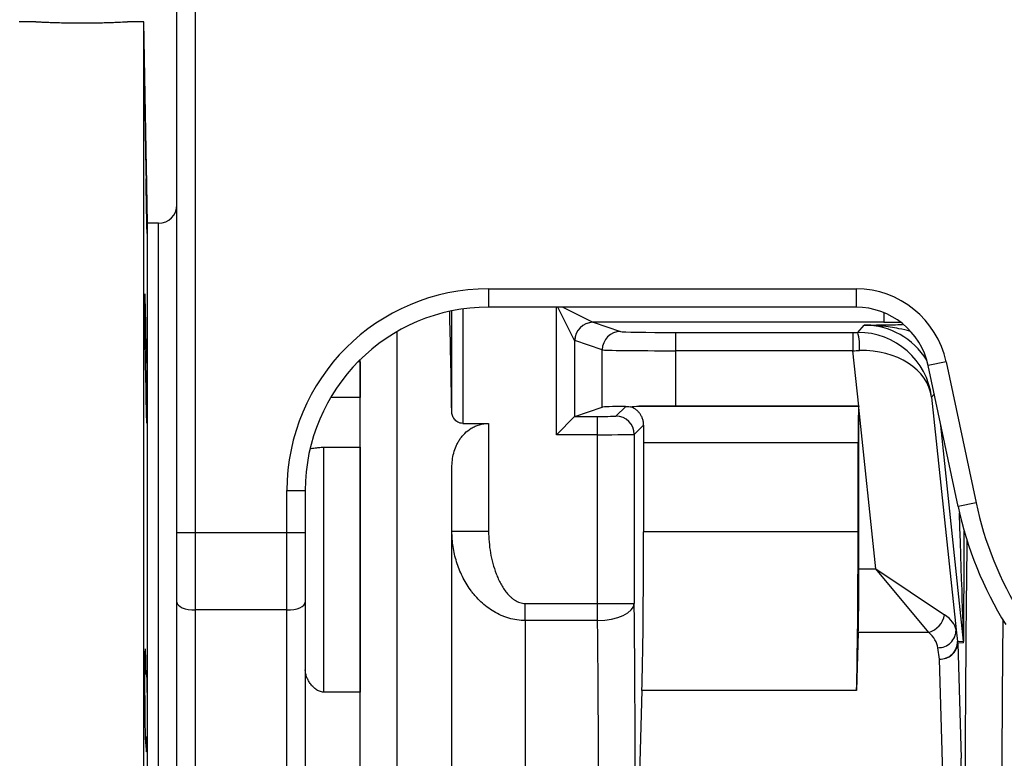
# Model space of a CAD drawing. Header units: millimetres. Extents: x 1316 to 5095, y 766 to 6162.
# Tile 16 of 25: x 3419 to 3956, y 1624 to 2027. Entities that reach past the tile are written whole.
import ezdxf

# ---------------------------------------------------------------- set-up
doc = ezdxf.new("R2010")
doc.units = ezdxf.units.MM
doc.header["$LTSCALE"] = 2

msp = doc.modelspace()

# ---------------------------------------------------------------- linework, layer by layer
at = {"color": 7, "linetype": 'Continuous', "lineweight": 25}
for p, q in [((3504.83, 1747.05), (3504.83, 2035.86)), ((3514.83, 2035.86), (3514.83, 1747.05)), ((3427.91, 2025.86), (3418.83, 2025.86)), ((3486.83, 2025.86), (3477.83, 2025.86)), ((3488.75, 1915.86), (3486.83, 2025.86)), ((3486.83, 1545.86), (3486.83, 2025.86)), ((3494.83, 1915.86), (3488.75, 1915.86)), ((3488.75, 1545.86), (3488.75, 1915.86)), ((3494.83, 1545.86), (3494.83, 1915.86)), ((3494.83, 1175.86), (3494.83, 1915.86)), ((3674.83, 1880.03), (3875.27, 1880.03)), ((3674.83, 1880.03), (3674.83, 1870.04)), ((3875.27, 1880.03), (3875.27, 1870.04)), ((3875.27, 1870.04), (3674.83, 1870.04)), ((3654.72, 1813.04), (3654.72, 1867.99)), ((3731.79, 1861.79), (3746.83, 1856.79)), ((3890.48, 1861.79), (3731.79, 1861.79)), ((3876.21, 1856.29), (3879.75, 1860.23)), ((3624.83, 1856.64), (3624.83, 1549.23)), ((3776.78, 1856.29), (3776.78, 1846.29)), ((3776.78, 1856.29), (3873.57, 1856.29)), ((3873.57, 1856.29), (3873.57, 1846.29)), ((3487.35, 1850.44), (3487.99, 1850.44)), ((3721.77, 1851.82), (3721.77, 1810.43)), ((3736.84, 1846.79), (3721.8, 1851.8)), ((3736.84, 1815.46), (3736.84, 1846.79)), ((3776.78, 1846.29), (3776.78, 1816.12)), ((3873.57, 1846.29), (3776.78, 1846.29)), ((3876.74, 1816.12), (3873.57, 1846.29)), ((3604.83, 1840.2), (3604.83, 1841.44)), ((3604.83, 1840.2), (3604.83, 1820.67)), ((3604.83, 1428.89), (3604.83, 1840.2)), ((3924.35, 1840.29), (3914.57, 1838.21)), ((3930.94, 1761.2), (3914.57, 1838.21)), ((3924.35, 1840.29), (3940.72, 1763.28)), ((3916.44, 1820.99), (3929.8, 1693.92)), ((3604.83, 1820.67), (3588.6, 1820.67)), ((3721.78, 1810.44), (3736.84, 1815.46)), ((3744.28, 1810.61), (3749.6, 1815.93)), ((3756.8, 1816.02), (3876.73, 1816.02)), ((3876.74, 1816.12), (3776.78, 1816.12)), ((3876.73, 1816.02), (3876.83, 1816.12)), ((3711.78, 1800.44), (3721.77, 1810.43)), ((3721.78, 1810.44), (3734.28, 1810.44)), ((3734.28, 1800.44), (3734.28, 1810.44)), ((3876.83, 1727.21), (3876.83, 1815.31)), ((3886.09, 1727.21), (3876.83, 1815.31)), ((3660.72, 1806.63), (3674.83, 1806.63)), ((3674.83, 1806.63), (3674.83, 1747.85)), ((3759.39, 1805.73), (3754.28, 1800.62)), ((3734.28, 1800.44), (3711.78, 1800.44)), ((3734.28, 1708.34), (3734.28, 1800.44)), ((3754.28, 1800.62), (3754.28, 1708.34)), ((3876.39, 1796.03), (3759.35, 1796.03)), ((3759.35, 1796.03), (3759.35, 1747.42)), ((3876.39, 1747.42), (3876.39, 1796.03)), ((3584.83, 1793.61), (3584.83, 1659.97)), ((3584.83, 1793.61), (3604.83, 1793.61)), ((3604.83, 1793.61), (3604.83, 1659.97)), ((3654.83, 1549.23), (3654.83, 1782.5)), ((3564.83, 1770.02), (3574.83, 1770.02)), ((3564.83, 1747.05), (3564.83, 1770.02)), ((3574.83, 1770.02), (3574.83, 1747.05)), ((3940.72, 1763.28), (3930.94, 1761.2)), ((3504.83, 1747.05), (3514.83, 1747.05)), ((3504.83, 1709.02), (3504.83, 1747.05)), ((3514.83, 1747.05), (3564.83, 1747.05)), ((3514.83, 1747.05), (3514.83, 1704.79)), ((3564.83, 1704.79), (3564.83, 1747.05)), ((3564.83, 1747.05), (3574.83, 1747.05)), ((3574.83, 1747.05), (3574.83, 1709.02)), ((3654.83, 1747.85), (3674.83, 1747.85)), ((3876.39, 1747.42), (3759.35, 1747.42)), ((3876.83, 1727.21), (3886.09, 1727.21)), ((3886.09, 1727.21), (3923.55, 1702.14)), ((3914.94, 1692.57), (3886.09, 1727.21)), ((3504.83, 1359.91), (3504.83, 1709.02)), ((3574.83, 1709.02), (3574.83, 1359.91)), ((3694.83, 1699.05), (3694.83, 1708.34)), ((3694.83, 1708.34), (3734.28, 1708.34)), ((3734.28, 1699.05), (3734.28, 1708.34)), ((3734.28, 1708.34), (3754.28, 1708.34)), ((3564.83, 1704.79), (3514.83, 1704.79)), ((3514.83, 1704.79), (3514.83, 1355.68)), ((3564.83, 1355.68), (3564.83, 1704.79)), ((3694.83, 1699.05), (3694.83, 1217.51)), ((3734.28, 1699.05), (3694.83, 1699.05)), ((3876.48, 1692.57), (3875.52, 1660.82)), ((3914.94, 1692.57), (3876.48, 1692.57)), ((3929.8, 1693.92), (3930.65, 1687.67)), ((3930.65, 1687.67), (3933.88, 1687.83)), ((3933.93, 1686.79), (3930.7, 1686.62)), ((3930.7, 1686.62), (3932.6, 1623.82)), ((3920.7, 1677.96), (3919.86, 1684.21)), ((3922.6, 1615.16), (3920.7, 1677.96)), ((3487.22, 1669.89), (3487.99, 1669.89)), ((3604.83, 1659.97), (3584.83, 1659.97)), ((3758.47, 1660.82), (3757.09, 1615.16)), ((3875.52, 1660.82), (3758.47, 1660.82)), ((3487.99, 1635.61), (3487.52, 1635.61))]:
    msp.add_line(p, q, dxfattribs=at)
at = {"color": 8, "linetype": 'Continuous', "lineweight": 25}
for p, q in [((3660.72, 1869.04), (3660.72, 1806.63)), ((3711.78, 1800.44), (3711.78, 1870.04)), ((3721.77, 1851.82), (3712.66, 1870.04)), ((3715.29, 1870.04), (3731.75, 1861.81)), ((3890.48, 1867.04), (3890.48, 1861.79)), ((3604.83, 1840.2), (3603.58, 1840.2)), ((3917.89, 1822.59), (3916.44, 1820.99)), ((3933.88, 1687.83), (3921.51, 1805.56))]:
    msp.add_line(p, q, dxfattribs=at)
at = {"color": 7, "linetype": 'Continuous', "lineweight": 25, "flags": 128}
for points in [[(3504.83, 1709.02), (3505.02, 1708.19), (3505.59, 1707.4), (3506.51, 1706.67), (3507.75, 1706.03), (3509.27, 1705.5), (3511, 1705.11), (3512.88, 1704.87), (3514.83, 1704.79)], [(3564.83, 1704.79), (3566.78, 1704.87), (3568.65, 1705.11), (3570.38, 1705.5), (3571.9, 1706.03), (3573.14, 1706.67), (3574.06, 1707.4), (3574.63, 1708.19), (3574.83, 1709.02)], [(3734.28, 1699.05), (3738.14, 1699.26), (3741.86, 1699.8), (3745.3, 1700.67), (3748.31, 1701.82), (3750.8, 1703.23), (3752.67, 1704.82), (3753.84, 1706.55), (3754.28, 1708.34)]]:
    msp.add_lwpolyline(points, dxfattribs=at)
at = {"color": 7, "linetype": 'Continuous', "lineweight": 25}
for centre, radius, start, end in [((3494.83, 1925.86), 10, 270, 0), ((3875.27, 1829.86), 50.18, 12, 90), ((3875.27, 1829.86), 40.18, 12, 90), ((3731.78, 1851.79), 10.02, 90.1836, 179.8164), ((3731.81, 1851.79), 10, 90.0962, 179.9736), ((3746.84, 1846.78), 10, 90.0962, 179.9736), ((3846.85, 1848.72), 30.32, 355.5761, 14.4553), ((3744.28, 1800.61), 10, 0.0204, 89.9796), ((4126.39, 1802.74), 189.82, 192, 212), ((4126.39, 1802.74), 199.82, 192, 212), ((3911.33, 1704.48), 12.45, 286.8711, 349.1289), ((3920.17, 1693.84), 9.63, 268.1214, 0.4888), ((3921.02, 1687.58), 9.63, 268.1214, 0.4888), ((3921.24, 1687.44), 9.5, 266.7758, 355.0196), ((3920.7, 1686.62), 10, 0.0009, 5.9991), ((3923.93, 1686.79), 10, 0.0009, 5.9991)]:
    msp.add_arc(centre, radius, start, end, dxfattribs=at)
for centre, major_axis, ratio, start_param, end_param in [((3674.83, 1770.02), (0, -110.02), 0.999848, 3.141593, 4.712389), ((3674.83, 1770.02), (0, 100.02), 0.999817, 0, 1.570796), ((3649.76, 1545.86), (0, 390), 0.017455, 5.467094, 5.683273), ((3731.81, 1871.79), (0, 10), 0.104816, 3.089233, 3.124139), ((3776.78, 1856.81), (30, 0), 0.017455, 3.193953, 4.712389), ((3873.51, 1856.81), (30.17, 0), 0.017359, 4.714214, 4.801755), ((3876.67, 1816.81), (38.12, -12.49), 0.982527, 0.428036, 1.893838), ((3721.82, 1871.79), (0, 20), 0.052408, 3.089233, 3.124139), ((3776.78, 1846.81), (40, 0), 0.013091, 3.193953, 4.712389), ((3873.51, 1846.81), (40.11, 1.04), 0.013082, 4.71342, 4.800961), ((3876.67, 1816.81), (39.89, 3.05), 0.737925, 0.038335, 1.504138), ((3776.78, 1815.42), (40, 0), 0.017455, 2.318107, 3.089233), ((3776.78, 1815.42), (40, 0), 0.017455, 1.570796, 2.093898), ((3876.74, 1796.03), (0, 20), 0.017455, 0.017453, 1.570796), ((3876.81, 1815.42), (40.22, 0), 0.017359, 1.570509, 1.572621), ((3876.13, 1821.95), (-0.01, 382.73), 0.001824, 4.695031, 4.697143), ((3721.79, 1800.44), (0, 10), 0.052408, 0.017453, 0.05236), ((3734.28, 1810.62), (10, 0), 0.017455, 4.712389, 6.265732), ((3759.7, 1796.03), (0, 20), 0.017455, 1.064475, 1.570796), ((3734.28, 1800.62), (20, 0), 0.008728, 4.712389, 6.265732), ((3757.6, 1747.42), (0, 100), 0.017455, 3.665191, 4.712389), ((3874.64, 1747.42), (0, 100), 0.017455, 3.665191, 4.712389), ((3876.13, 1727.21), (0, 40), 0.017455, 3.665191, 4.712389), ((3748.87, 1545.86), (0, 350), 0.017455, 3.24176, 5.195155), ((3728.87, 1545.86), (0, 330), 0.018513, 3.24176, 5.195155), ((3889.73, 1692.57), (40.15, 0.32), 0.432091, 0.059382, 0.565528), ((3889.73, 1683.91), (30.21, -1.55), 0.571093, 0.107008, 0.613153), ((3931.2, 1485.26), (0, 160), 0.017455, 4.565796, 5.759587)]:
    msp.add_ellipse(centre, major_axis=major_axis, ratio=ratio, start_param=start_param, end_param=end_param, dxfattribs=at)
at = {"color": 8, "linetype": 'Continuous', "lineweight": 25}
for centre, major_axis, ratio, start_param, end_param in [((3879.73, 1820.21), (26.78, 29.74), 0.999449, 5.997279, 7.016086), ((3890.39, 1862.14), (20.71, 0), 0.01686, 4.716908, 5.17349), ((3923.93, 1973.84), (-9.95, 286), 0.001223, 3.141582, 3.856526), ((3933.92, 1973.84), (-0.01, 287.05), 0.001824, 3.141688, 3.806035), ((3940.74, 1545.86), (0, 350), 0.017455, 0.972305, 1.8151), ((3960.74, 1545.86), (0, 330), 0.018513, 1.086646, 1.8151)]:
    msp.add_ellipse(centre, major_axis=major_axis, ratio=ratio, start_param=start_param, end_param=end_param, dxfattribs=at)
at = {"color": 7, "linetype": 'Continuous', "lineweight": 25}
for points, knots in [([(3427.91, 2025.85), (3427.88, 2025.86), (3427.8, 2025.86), (3428.39, 2025.83), (3429.66, 2025.77), (3431.62, 2025.67), (3434.19, 2025.57), (3437.27, 2025.46), (3440.82, 2025.35), (3444.68, 2025.27), (3448.8, 2025.22), (3453, 2025.2), (3457.23, 2025.22), (3461.3, 2025.28), (3465.16, 2025.36), (3468.64, 2025.46), (3471.7, 2025.58), (3474.21, 2025.68), (3476.12, 2025.77), (3477.52, 2025.84), (3477.72, 2025.85), (3477.83, 2025.86)], [0, 0, 0, 0, 0.018969, 0.073384, 0.126237, 0.18062, 0.233522, 0.287956, 0.340907, 0.395396, 0.448319, 0.50278, 0.555642, 0.610037, 0.6629, 0.717293, 0.770217, 0.824676, 0.877626, 0.932116, 1, 1, 1, 1]), ([(3487.22, 1989.13), (3487.22, 1989.13), (3487.22, 1989.25), (3487.21, 1988.81), (3487.21, 1987.76), (3487.22, 1985.91), (3487.25, 1983.45), (3487.28, 1980.4), (3487.33, 1976.86), (3487.38, 1972.93), (3487.44, 1968.73), (3487.51, 1964.37), (3487.59, 1959.97), (3487.66, 1955.66), (3487.74, 1951.56), (3487.81, 1947.81), (3487.9, 1943.66), (3487.96, 1941.53), (3487.99, 1940.19)], [0, 0, 0, 0, 0.002129, 0.06574, 0.129351, 0.192958, 0.256565, 0.320173, 0.383781, 0.447395, 0.511009, 0.574632, 0.638255, 0.701885, 0.765516, 0.82915, 0.892785, 1, 1, 1, 1]), ([(3487.99, 1949.38), (3487.98, 1950.2), (3487.95, 1952.29), (3487.89, 1955.94), (3487.82, 1960.25), (3487.74, 1964.66), (3487.67, 1969.01), (3487.59, 1973.2), (3487.52, 1977.11), (3487.45, 1980.61), (3487.38, 1983.63), (3487.33, 1986.05), (3487.28, 1987.87), (3487.26, 1988.48), (3487.25, 1988.79)], [0, 0, 0, 0, 0.055864, 0.141684, 0.227505, 0.313336, 0.399166, 0.485005, 0.570843, 0.656682, 0.74252, 0.828351, 0.914181, 1, 1, 1, 1]), ([(3487.99, 1949.38), (3488, 1948.75), (3488.02, 1948.06), (3488.05, 1946.58), (3488.06, 1945.8), (3488.1, 1944.17), (3488.11, 1943.31), (3488.14, 1941.96), (3488.15, 1941.5), (3488.16, 1940.57), (3488.17, 1940.1), (3488.2, 1938.68), (3488.22, 1937.71), (3488.24, 1936.23), (3488.25, 1935.74), (3488.27, 1934.73), (3488.28, 1934.22), (3488.32, 1931.7), (3488.36, 1929.69), (3488.4, 1927.21), (3488.4, 1926.71), (3488.42, 1925.74), (3488.43, 1925.26), (3488.45, 1923.84), (3488.46, 1922.92), (3488.49, 1921.13), (3488.5, 1920.26), (3488.53, 1918.61), (3488.54, 1917.83), (3488.56, 1916.35), (3488.57, 1915.67), (3488.58, 1914.41), (3488.59, 1913.84), (3488.6, 1912.81), (3488.6, 1912.35), (3488.61, 1911.56), (3488.61, 1911.23), (3488.61, 1910.72), (3488.61, 1910.52), (3488.6, 1910.27), (3488.6, 1910.22), (3488.59, 1910.25), (3488.58, 1910.33), (3488.56, 1910.63), (3488.56, 1910.86), (3488.53, 1911.72), (3488.5, 1912.55), (3488.45, 1914.73), (3488.42, 1916.03), (3488.37, 1918.29), (3488.35, 1919.1), (3488.32, 1920.77), (3488.3, 1921.64), (3488.27, 1923.45), (3488.25, 1924.39), (3488.22, 1926.32), (3488.2, 1927.3), (3488.16, 1929.27), (3488.15, 1930.27), (3488.11, 1932.29), (3488.1, 1933.32), (3488.06, 1935.32), (3488.05, 1936.31), (3488.02, 1937.78), (3488.02, 1938.27), (3488, 1939.24), (3488, 1939.72), (3487.99, 1940.19)], [0, 0, 0, 0, 0.03125, 0.03125, 0.0625, 0.0625, 0.09375, 0.09375, 0.109375, 0.109375, 0.125, 0.125, 0.15625, 0.15625, 0.171875, 0.171875, 0.1875, 0.1875, 0.25, 0.25, 0.265625, 0.265625, 0.28125, 0.28125, 0.3125, 0.3125, 0.34375, 0.34375, 0.375, 0.375, 0.40625, 0.40625, 0.4375, 0.4375, 0.46875, 0.46875, 0.5, 0.5, 0.53125, 0.53125, 0.5625, 0.5625, 0.59375, 0.59375, 0.625, 0.625, 0.6875, 0.6875, 0.75, 0.75, 0.78125, 0.78125, 0.8125, 0.8125, 0.84375, 0.84375, 0.875, 0.875, 0.90625, 0.90625, 0.9375, 0.9375, 0.96875, 0.96875, 0.984375, 0.984375, 1, 1, 1, 1]), ([(3487.34, 1877.32), (3487.34, 1877.32), (3487.32, 1877.44), (3487.29, 1877), (3487.25, 1875.95), (3487.22, 1874.1), (3487.21, 1871.64), (3487.21, 1868.59), (3487.22, 1865.06), (3487.24, 1861.13), (3487.28, 1856.93), (3487.32, 1852.56), (3487.37, 1848.17), (3487.44, 1843.86), (3487.51, 1839.76), (3487.58, 1836), (3487.65, 1832.66), (3487.73, 1829.86), (3487.81, 1827.66), (3487.88, 1826.16), (3487.94, 1825.4), (3487.97, 1825.38), (3487.98, 1825.37)], [0, 0, 0, 0, 0.001707, 0.055404, 0.1091, 0.162789, 0.216478, 0.270162, 0.323845, 0.377527, 0.431209, 0.484894, 0.538578, 0.59227, 0.645961, 0.699659, 0.753358, 0.807062, 0.860766, 0.914471, 0.968176, 1, 1, 1, 1]), ([(3487.99, 1850.44), (3487.96, 1852.71), (3487.91, 1856.44), (3487.83, 1861.38), (3487.75, 1865.29), (3487.67, 1868.8), (3487.6, 1871.82), (3487.52, 1874.23), (3487.45, 1876.06), (3487.41, 1876.67), (3487.39, 1876.98)], [0, 0, 0, 0, 0.1805477, 0.297599, 0.4146503, 0.5317176, 0.6487849, 0.7658585, 0.8829319, 1, 1, 1, 1]), ([(3487.99, 1850.44), (3488.02, 1850.13), (3488.05, 1849.56), (3488.09, 1848.51), (3488.1, 1848.28), (3488.11, 1847.79), (3488.12, 1847.54), (3488.15, 1846.73), (3488.16, 1846.13), (3488.19, 1845.15), (3488.2, 1844.81), (3488.22, 1844.11), (3488.22, 1843.74), (3488.25, 1842.61), (3488.27, 1841.81), (3488.3, 1840.14), (3488.32, 1839.27), (3488.35, 1837.44), (3488.37, 1836.5), (3488.4, 1834.59), (3488.42, 1833.62), (3488.45, 1831.63), (3488.46, 1830.61), (3488.5, 1827.58), (3488.53, 1825.58), (3488.57, 1821.62), (3488.58, 1819.74), (3488.6, 1817.1), (3488.6, 1816.24), (3488.61, 1814.62), (3488.61, 1813.86), (3488.61, 1811.7), (3488.6, 1810.49), (3488.59, 1809.01), (3488.58, 1808.57), (3488.56, 1807.84), (3488.56, 1807.54), (3488.54, 1807.07), (3488.53, 1806.9), (3488.5, 1806.71), (3488.49, 1806.68), (3488.46, 1806.76), (3488.45, 1806.87), (3488.42, 1807.23), (3488.4, 1807.48), (3488.37, 1808.11), (3488.35, 1808.49), (3488.33, 1809.15), (3488.32, 1809.39), (3488.3, 1809.89), (3488.29, 1810.16), (3488.25, 1811.58), (3488.22, 1812.92), (3488.17, 1814.85), (3488.16, 1815.25), (3488.15, 1816.06), (3488.14, 1816.48), (3488.11, 1817.76), (3488.1, 1818.64), (3488.07, 1820.01), (3488.06, 1820.48), (3488.05, 1821.43), (3488.04, 1821.91), (3488.02, 1823.37), (3488, 1824.35), (3487.99, 1825.34)], [0, 0, 0, 0, 0.0625, 0.0625, 0.078125, 0.078125, 0.09375, 0.09375, 0.125, 0.125, 0.140625, 0.140625, 0.15625, 0.15625, 0.1875, 0.1875, 0.21875, 0.21875, 0.25, 0.25, 0.28125, 0.28125, 0.3125, 0.3125, 0.375, 0.375, 0.4375, 0.4375, 0.46875, 0.46875, 0.5, 0.5, 0.5625, 0.5625, 0.59375, 0.59375, 0.625, 0.625, 0.65625, 0.65625, 0.6875, 0.6875, 0.71875, 0.71875, 0.75, 0.75, 0.78125, 0.78125, 0.796875, 0.796875, 0.8125, 0.8125, 0.875, 0.875, 0.890625, 0.890625, 0.90625, 0.90625, 0.9375, 0.9375, 0.953125, 0.953125, 0.96875, 0.96875, 1, 1, 1, 1]), ([(3759.39, 1805.73), (3759.4, 1806.45), (3759.33, 1807.12), (3759.08, 1808.41), (3758.91, 1809.02), (3758.46, 1810.17), (3758.19, 1810.71), (3757.59, 1811.69), (3757.27, 1812.13), (3756.56, 1812.95), (3756.18, 1813.33), (3755.4, 1814), (3754.99, 1814.29), (3753.74, 1815.07), (3752.86, 1815.45), (3751.96, 1815.69)], [0, 0, 0, 0, 0.125, 0.125, 0.25, 0.25, 0.375, 0.375, 0.5, 0.5, 0.625, 0.625, 0.75, 0.75, 1, 1, 1, 1]), ([(3660.72, 1806.63), (3660.23, 1806.63), (3659.76, 1806.69), (3658.84, 1806.94), (3658.42, 1807.12), (3657.64, 1807.55), (3657.29, 1807.81), (3656.67, 1808.35), (3656.39, 1808.65), (3655.67, 1809.58), (3655.32, 1810.24), (3654.85, 1811.63), (3654.73, 1812.33), (3654.72, 1813.04)], [0, 0, 0, 0, 0.125, 0.125, 0.25, 0.25, 0.375, 0.375, 0.5, 0.5, 0.75, 0.75, 1, 1, 1, 1]), ([(3654.83, 1782.5), (3654.83, 1785.22), (3655.14, 1787.87), (3656.16, 1791.74), (3656.59, 1793), (3657.41, 1794.87), (3657.71, 1795.5), (3658.37, 1796.71), (3658.72, 1797.3), (3659.5, 1798.46), (3659.91, 1799.03), (3660.82, 1800.13), (3661.3, 1800.67), (3662.87, 1802.22), (3664.04, 1803.15), (3666.04, 1804.36), (3666.75, 1804.74), (3668.22, 1805.39), (3668.99, 1805.67), (3670.58, 1806.14), (3671.42, 1806.32), (3673.1, 1806.56), (3673.96, 1806.63), (3674.83, 1806.63)], [0, 0, 0, 0, 0.25, 0.25, 0.375, 0.375, 0.4375, 0.4375, 0.5, 0.5, 0.5625, 0.5625, 0.625, 0.625, 0.75, 0.75, 0.8125, 0.8125, 0.875, 0.875, 0.9375, 0.9375, 1, 1, 1, 1]), ([(3577.48, 1792.84), (3578.31, 1792.97), (3579.59, 1793.15), (3582.23, 1793.51), (3583.89, 1793.61), (3584.76, 1793.61), (3584.83, 1793.61)], [0, 0, 0, 0, 0.4692967, 0.7234377, 0.9799367, 1, 1, 1, 1]), ([(3694.83, 1699.05), (3691.78, 1699.05), (3688.8, 1699.49), (3685.18, 1700.53), (3684.46, 1700.77), (3683.04, 1701.28), (3682.35, 1701.56), (3680.3, 1702.45), (3678.98, 1703.14), (3676.42, 1704.65), (3675.18, 1705.49), (3672.83, 1707.27), (3671.72, 1708.22), (3669.6, 1710.21), (3668.6, 1711.26), (3667.16, 1712.9), (3666.7, 1713.45), (3665.8, 1714.59), (3665.35, 1715.17), (3663.23, 1718.11), (3661.77, 1720.57), (3659.26, 1725.68), (3658.21, 1728.33), (3656.51, 1733.8), (3655.88, 1736.57), (3655.04, 1742.16), (3654.83, 1744.99), (3654.83, 1747.85)], [0, 0, 0, 0, 0.125, 0.125, 0.15625, 0.15625, 0.1875, 0.1875, 0.25, 0.25, 0.3125, 0.3125, 0.375, 0.375, 0.4375, 0.4375, 0.46875, 0.46875, 0.5, 0.5, 0.625, 0.625, 0.75, 0.75, 0.875, 0.875, 1, 1, 1, 1]), ([(3674.83, 1747.85), (3674.83, 1743.85), (3675.17, 1739.91), (3676.19, 1734.07), (3676.62, 1732.14), (3677.65, 1728.3), (3678.26, 1726.39), (3679.33, 1723.59), (3679.72, 1722.67), (3680.55, 1720.86), (3680.99, 1719.96), (3682.42, 1717.33), (3683.49, 1715.67), (3685.37, 1713.37), (3686.04, 1712.64), (3687.14, 1711.61), (3687.53, 1711.28), (3688.32, 1710.66), (3688.73, 1710.37), (3690, 1709.57), (3690.92, 1709.12), (3692.34, 1708.66), (3692.82, 1708.54), (3693.81, 1708.38), (3694.32, 1708.34), (3694.83, 1708.34)], [0, 0, 0, 0, 0.25, 0.25, 0.375, 0.375, 0.5, 0.5, 0.5625, 0.5625, 0.625, 0.625, 0.75, 0.75, 0.8125, 0.8125, 0.84375, 0.84375, 0.875, 0.875, 0.9375, 0.9375, 0.96875, 0.96875, 1, 1, 1, 1]), ([(3487.53, 1683.66), (3487.53, 1683.66), (3487.51, 1683.78), (3487.46, 1683.34), (3487.4, 1682.29), (3487.34, 1680.44), (3487.29, 1677.99), (3487.25, 1674.93), (3487.23, 1671.4), (3487.21, 1667.47), (3487.21, 1663.27), (3487.22, 1658.91), (3487.24, 1654.51), (3487.27, 1650.2), (3487.32, 1646.1), (3487.37, 1642.34), (3487.43, 1639), (3487.5, 1636.21), (3487.57, 1634), (3487.65, 1632.51), (3487.71, 1631.72), (3487.75, 1631.75), (3487.77, 1631.76)], [0, 0, 0, 0, 0.001622, 0.055327, 0.109033, 0.162734, 0.216435, 0.270129, 0.323823, 0.37751, 0.431197, 0.48488, 0.538563, 0.592246, 0.64593, 0.699618, 0.753307, 0.807002, 0.860697, 0.9144, 0.968102, 1, 1, 1, 1]), ([(3487.99, 1669.89), (3487.98, 1670.45), (3487.95, 1672.29), (3487.9, 1675.13), (3487.83, 1678.15), (3487.76, 1680.57), (3487.68, 1682.4), (3487.63, 1683.01), (3487.61, 1683.32)], [0, 0, 0, 0, 0.080951, 0.264739, 0.448527, 0.632345, 0.816163, 1, 1, 1, 1]), ([(3487.99, 1669.89), (3488, 1670.26), (3488.02, 1670.56), (3488.05, 1671.03), (3488.06, 1671.19), (3488.1, 1671.38), (3488.11, 1671.41), (3488.15, 1671.32), (3488.16, 1671.21), (3488.22, 1670.67), (3488.25, 1670.04), (3488.32, 1668.25), (3488.36, 1667.12), (3488.4, 1665.1), (3488.42, 1664.36), (3488.45, 1662.82), (3488.46, 1662.01), (3488.49, 1660.31), (3488.5, 1659.42), (3488.53, 1657.57), (3488.54, 1656.62), (3488.56, 1654.7), (3488.56, 1653.72), (3488.58, 1651.72), (3488.59, 1650.7), (3488.6, 1648.68), (3488.6, 1647.68), (3488.6, 1646.18), (3488.6, 1645.68), (3488.61, 1644.69), (3488.61, 1644.19), (3488.61, 1641.74), (3488.6, 1639.89), (3488.59, 1637.27), (3488.58, 1636.43), (3488.56, 1634.85), (3488.56, 1634.1), (3488.53, 1632.01), (3488.5, 1630.84), (3488.47, 1629.66), (3488.46, 1629.44), (3488.45, 1629.03), (3488.44, 1628.85), (3488.42, 1628.34), (3488.4, 1628.06), (3488.38, 1627.75), (3488.37, 1627.67), (3488.35, 1627.53), (3488.35, 1627.47), (3488.32, 1627.37), (3488.3, 1627.37), (3488.27, 1627.51), (3488.25, 1627.64), (3488.22, 1627.95), (3488.22, 1628.07), (3488.2, 1628.35), (3488.19, 1628.5), (3488.16, 1629.01), (3488.15, 1629.41), (3488.11, 1630.35), (3488.1, 1630.88), (3488.05, 1632.64), (3488.02, 1634.02), (3487.99, 1635.61)], [0, 0, 0, 0, 0.03125, 0.03125, 0.0625, 0.0625, 0.09375, 0.09375, 0.125, 0.125, 0.1875, 0.1875, 0.25, 0.25, 0.28125, 0.28125, 0.3125, 0.3125, 0.34375, 0.34375, 0.375, 0.375, 0.40625, 0.40625, 0.4375, 0.4375, 0.46875, 0.46875, 0.484375, 0.484375, 0.5, 0.5, 0.5625, 0.5625, 0.59375, 0.59375, 0.625, 0.625, 0.6875, 0.6875, 0.703125, 0.703125, 0.71875, 0.71875, 0.75, 0.75, 0.765625, 0.765625, 0.78125, 0.78125, 0.8125, 0.8125, 0.84375, 0.84375, 0.859375, 0.859375, 0.875, 0.875, 0.90625, 0.90625, 0.9375, 0.9375, 1, 1, 1, 1]), ([(3584.83, 1659.97), (3584.44, 1659.97), (3584.06, 1660.01), (3583.3, 1660.16), (3582.92, 1660.27), (3582.2, 1660.54), (3581.85, 1660.7), (3581.18, 1661.08), (3580.86, 1661.29), (3579.93, 1661.96), (3579.38, 1662.46), (3578.36, 1663.53), (3577.89, 1664.11), (3577.06, 1665.29), (3576.7, 1665.89), (3576.05, 1667.12), (3575.77, 1667.75), (3575.08, 1669.64), (3574.83, 1670.87), (3574.83, 1672.08)], [0, 0, 0, 0, 0.0625, 0.0625, 0.125, 0.125, 0.1875, 0.1875, 0.25, 0.25, 0.375, 0.375, 0.5, 0.5, 0.625, 0.625, 0.75, 0.75, 1, 1, 1, 1]), ([(3487.8, 1631.73), (3487.82, 1631.89), (3487.89, 1632.36), (3487.95, 1634.32), (3487.99, 1635.61)], [0, 0, 0, 0, 0.345625, 1, 1, 1, 1])]:
    msp.add_open_spline(points, degree=3, knots=knots, dxfattribs=at)
at = {"color": 8, "linetype": 'Continuous', "lineweight": 25}
for points, knots in [([(3879.75, 1860.23), (3879.76, 1860.23), (3882.69, 1860.28), (3888.6, 1860.38), (3895.46, 1860.49), (3899.79, 1860.54), (3900.66, 1860.55)], [0, 0, 0, 0, 0.001758, 0.44598, 0.889563, 1, 1, 1, 1]), ([(3905, 1856.87), (3902.88, 1857.38), (3897.62, 1858.62), (3889.25, 1859.9), (3882.93, 1860.25), (3879.77, 1860.23), (3879.75, 1860.23)], [0, 0, 0, 0, 0.2533282, 0.6257661, 0.9979809, 1, 1, 1, 1])]:
    msp.add_open_spline(points, degree=3, knots=knots, dxfattribs=at)
at = {"color": 7, "linetype": 'Continuous', "lineweight": 25}
for points in [[(3749.6, 1815.93), (3750.37, 1815.94), (3751.16, 1815.87), (3751.96, 1815.69)], [(3751.96, 1815.69), (3753.49, 1815.92), (3755.1, 1816.01), (3756.8, 1816.02)]]:
    msp.add_open_spline(points, degree=3, dxfattribs=at)

doc.saveas('drawing.dxf')
